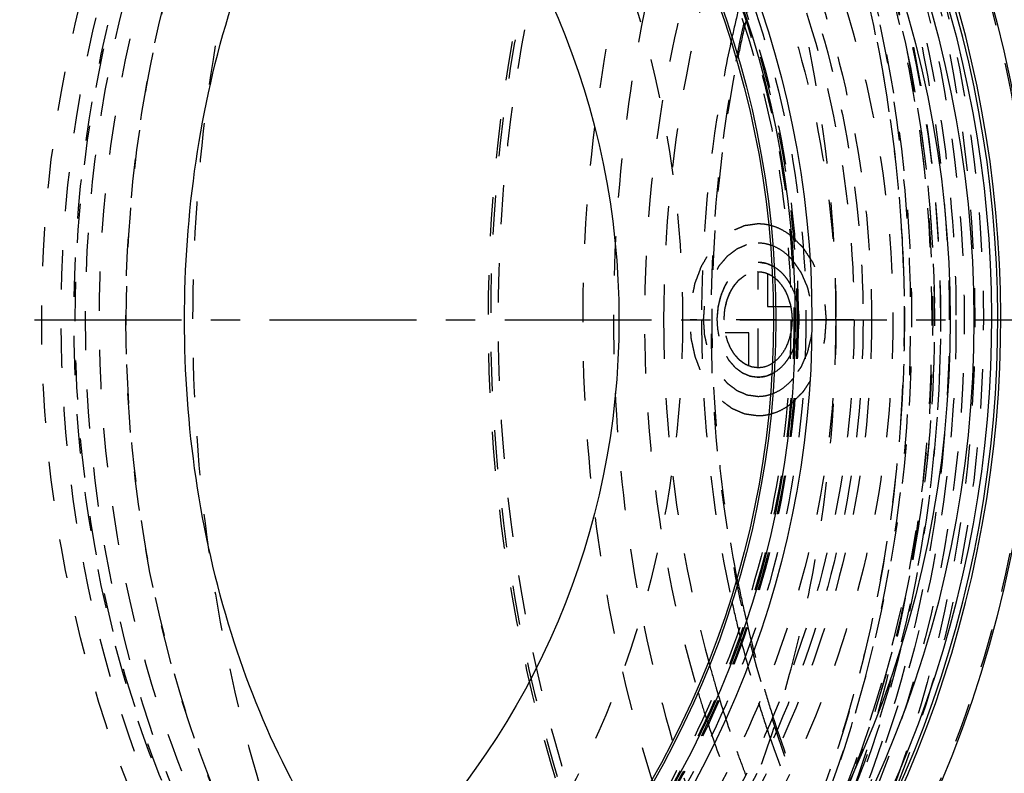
# Model space of a CAD drawing. Header units: millimetres. Extents: x 201 to 797, y 302 to 698.
# Tile 4 of 17: x 434 to 597, y 425 to 550. Entities that reach past the tile are written whole.
import ezdxf

# ---------------------------------------------------------------- set-up
doc = ezdxf.new("R2010")
doc.units = ezdxf.units.MM
doc.header["$LTSCALE"] = 65.185185
doc.linetypes.add('CENTER', pattern=[0.6, 0.375, -0.075, 0.075, -0.075])
doc.linetypes.add('HIDDEN', pattern=[0.2, 0.1, -0.1])
for name, color, linetype in [('ACHSEN_S', 7, 'CONTINUOUS'), ('FASEN', 7, 'CONTINUOUS'), ('KOERPER', 7, 'CONTINUOUS'), ('KONST.EL_MIT_GEO', 7, 'CONTINUOUS'), ('KURVEN', 7, 'CONTINUOUS')]:
    doc.layers.add(name, color=color, linetype=linetype)

msp = doc.modelspace()

# ---------------------------------------------------------------- linework, layer by layer
at = {"layer": 'ACHSEN_S', "color": 2, "linetype": 'CENTER'}
msp.add_line((201.31, 500), (797.22, 500), dxfattribs=at)
at = {"layer": 'FASEN', "color": 8, "linetype": 'HIDDEN'}
msp.add_circle((404.31, 500), 157.5, dxfattribs=at)
at = {"layer": 'FASEN', "color": 7, "linetype": 'CONTINUOUS'}
msp.add_circle((404.31, 500), 154.61, dxfattribs=at)
at = {"layer": 'FASEN', "color": 8, "linetype": 'HIDDEN'}
for points in [[(548.56, 342.5), (541.25, 342.5), (526.29, 344.62), (505.05, 353.91), (485.65, 368.8), (462.53, 396.03), (442.48, 440.41), (434.45, 500), (442.48, 559.59), (462.53, 603.97), (485.65, 631.2), (505.05, 646.09), (526.29, 655.38), (541.25, 657.5), (548.56, 657.5)], [(552.1, 345.39), (544.92, 345.39), (530.23, 347.47), (509.38, 356.59), (490.34, 371.21), (467.64, 397.93), (447.96, 441.5), (440.08, 500), (447.96, 558.5), (467.64, 602.07), (490.34, 628.79), (509.38, 643.41), (530.23, 652.53), (544.92, 654.61), (552.1, 654.61)]]:
    msp.add_open_spline(points, degree=3, knots=[0, 0, 0, 0, 0.051728, 0.105332, 0.162247, 0.223214, 0.356474, 0.5, 0.643526, 0.776786, 0.837753, 0.894668, 0.948272, 1, 1, 1, 1], dxfattribs=at)
at = {"layer": 'KOERPER', "color": 8, "linetype": 'HIDDEN'}
msp.add_circle((404.31, 500), 165, dxfattribs=at)
at = {"layer": 'KOERPER', "color": 7, "linetype": 'CONTINUOUS'}
msp.add_circle((404.31, 500), 128.9, dxfattribs=at)
at = {"layer": 'KOERPER', "color": 8, "linetype": 'HIDDEN'}
for points, knots in [([(452.64, 665), (444.98, 665), (429.3, 662.78), (407.05, 653.05), (386.74, 637.44), (362.51, 608.92), (341.5, 562.45), (335.97, 521.25), (335.97, 500)], [0, 0, 0, 0, 0.103456, 0.210669, 0.324498, 0.446432, 0.712952, 1, 1, 1, 1]), ([(452.64, 628.9), (458.63, 628.9), (470.87, 627.16), (488.25, 619.56), (504.13, 607.37), (523.05, 585.09), (539.46, 548.79), (543.79, 516.6), (543.79, 500)], [0, 0, 0, 0, 0.103456, 0.210669, 0.324498, 0.446432, 0.712952, 1, 1, 1, 1]), ([(552.1, 628.9), (558.08, 628.9), (570.33, 627.16), (587.71, 619.56), (603.58, 607.37), (622.51, 585.09), (638.92, 548.79), (643.24, 516.6), (643.24, 500)], [0, 0, 0, 0, 0.103456, 0.210669, 0.324498, 0.446432, 0.712952, 1, 1, 1, 1]), ([(569.31, 500), (569.31, 505.02), (568.67, 524.87), (565.48, 544.66), (561.6, 558.98)], [0, 0, 0, 0, 0.252831, 1, 1, 1, 1]), ([(335.97, 500), (335.97, 478.75), (341.5, 437.55), (362.51, 391.08), (386.74, 362.56), (407.05, 346.95), (429.3, 337.22), (444.98, 335), (452.64, 335)], [0, 0, 0, 0, 0.287048, 0.553568, 0.675502, 0.789331, 0.896544, 1, 1, 1, 1]), ([(543.79, 500), (543.79, 483.4), (539.46, 451.21), (523.05, 414.91), (504.13, 392.63), (488.25, 380.44), (470.87, 372.84), (458.63, 371.1), (452.64, 371.1)], [0, 0, 0, 0, 0.287048, 0.553568, 0.675502, 0.789331, 0.896544, 1, 1, 1, 1]), ([(643.24, 500), (643.24, 483.4), (638.92, 451.21), (622.51, 414.91), (603.58, 392.63), (587.71, 380.44), (570.33, 372.84), (558.08, 371.1), (552.1, 371.1)], [0, 0, 0, 0, 0.287048, 0.553568, 0.675502, 0.789331, 0.896544, 1, 1, 1, 1]), ([(561.6, 441.02), (562.88, 445.75), (567.41, 465.09), (569.31, 485.04), (569.31, 500)], [0, 0, 0, 0, 0.246659, 1, 1, 1, 1]), ([(469.65, 336.76), (474.8, 337.84), (485.08, 341), (504.96, 351.18), (527.62, 371.06), (548.67, 402.98), (558.04, 427.83), (561.6, 441.02)], [0, 0, 0, 0, 0.108226, 0.22001, 0.457917, 0.718694, 1, 1, 1, 1])]:
    msp.add_open_spline(points, degree=3, knots=knots, dxfattribs=at)
at = {"layer": 'KOERPER', "color": 7, "linetype": 'CONTINUOUS'}
for points, knots in [([(460.95, 500), (460.95, 517.6), (465.76, 551.57), (480.9, 582.7), (490.86, 595.47)], [0, 0, 0, 0, 0.520786, 1, 1, 1, 1]), ([(490.86, 404.53), (480.9, 417.3), (465.76, 448.43), (460.95, 482.4), (460.95, 500)], [0, 0, 0, 0, 0.479214, 1, 1, 1, 1])]:
    msp.add_open_spline(points, degree=3, knots=knots, dxfattribs=at)
at = {"layer": 'KONST.EL_MIT_GEO', "color": 8, "linetype": 'HIDDEN'}
msp.add_line((580.32, 485.88), (580.33, 486.11), dxfattribs=at)
at = {"layer": 'KONST.EL_MIT_GEO', "color": 7, "linetype": 'CONTINUOUS'}
for radius in [198, 187.94, 184, 161, 158.2, 155]:
    msp.add_circle((404.31, 500), radius, dxfattribs=at)
at = {"layer": 'KONST.EL_MIT_GEO', "color": 8, "linetype": 'HIDDEN'}
for radius in [197.71, 174.46, 170.93, 169.5, 168, 165, 160, 158.7, 158.5, 158, 157.5]:
    msp.add_circle((404.31, 500), radius, dxfattribs=at)
at = {"layer": 'KONST.EL_MIT_GEO', "color": 7, "linetype": 'CONTINUOUS'}
for radius, start, end in [(192.4, 107.8302, 72.1698), (191.9, 107.8376, 72.1624), (190.91, 107.8414, 72.1586)]:
    msp.add_arc((404.31, 500), radius, start, end, dxfattribs=at)
at = {"layer": 'KONST.EL_MIT_GEO', "color": 8, "linetype": 'HIDDEN'}
for centre, radius, start, end in [((754.85, 502.37), 207.69, 166.2807, 167.6114), ((759.01, 502.35), 210.1, 166.913, 167.2788), ((760.87, 501.94), 212.01, 167.2803, 168.6829), ((341.99, 500.03), 238.75, 3.1911, 3.3217), ((341.42, 500), 239.31, 1.1734, 3.1905), ((341.19, 500), 239.54, 0.9329, 1.1738), ((341.27, 500), 239.47, 358.978, 0.9328), ((341.47, 499.99), 239.27, 356.6733, 358.7553), ((341.19, 500), 239.54, 358.7548, 358.978), ((760.84, 498.06), 211.98, 191.3165, 192.7226), ((754.85, 497.63), 207.69, 192.3886, 193.7192), ((759.01, 497.65), 210.1, 192.7241, 193.079), ((753.76, 496.37), 204.7, 193.0613, 196.4086), ((753.08, 497.2), 205.88, 193.7206, 194.0585), ((749.45, 496.27), 202.12, 194.0532, 197.2752), ((741.76, 495.87), 200.69, 195.3772, 196.524), ((736.01, 494.9), 197.99, 196.6772, 197.785), ((739.79, 495.29), 198.64, 196.5254, 196.8484), ((736.02, 494.13), 194.69, 196.8433, 199.7919), ((748.03, 494.7), 198.73, 196.413, 197.7565), ((742.59, 494.2), 194.97, 197.2908, 198.6337), ((734.13, 494.3), 196.01, 197.7864, 198.0672), ((737.76, 491.21), 187.88, 197.6996, 203.3132), ((730.37, 493.06), 192.05, 198.0621, 200.9027), ((734.9, 491.54), 186.83, 198.6167, 204.1883), ((730.08, 492.03), 188.4, 199.8049, 201.059)]:
    msp.add_arc(centre, radius, start, end, dxfattribs=at)
for points, knots in [([(478.85, 302), (469.66, 302), (450.85, 304.67), (424.15, 316.34), (399.77, 335.07), (370.7, 369.28), (350.86, 413.22), (340.61, 461.48), (337.95, 500), (340.61, 538.52), (350.86, 586.78), (370.7, 630.72), (399.77, 664.93), (424.15, 683.66), (450.85, 695.33), (469.66, 698), (478.85, 698)], [0, 0, 0, 0, 0.051692, 0.105258, 0.162132, 0.223055, 0.356218, 0.427422, 0.5, 0.572578, 0.643782, 0.776945, 0.837868, 0.894742, 0.948308, 1, 1, 1, 1]), ([(602.3, 698), (593.11, 698), (574.3, 695.33), (547.6, 683.66), (523.22, 664.93), (494.15, 630.72), (474.31, 586.78), (464.07, 538.52), (461.4, 500), (464.07, 461.48), (474.31, 413.22), (494.15, 369.28), (523.22, 335.07), (547.6, 316.34), (574.3, 304.67), (593.11, 302), (602.3, 302)], [0, 0, 0, 0, 0.051692, 0.105258, 0.162132, 0.223055, 0.356218, 0.427422, 0.5, 0.572578, 0.643782, 0.776945, 0.837868, 0.894742, 0.948308, 1, 1, 1, 1]), ([(660.07, 687.94), (651.34, 687.94), (633.49, 685.41), (608.15, 674.33), (585, 656.55), (557.42, 624.08), (538.58, 582.37), (528.86, 536.56), (526.33, 500), (528.86, 463.44), (538.58, 417.63), (557.42, 375.92), (585, 343.45), (608.15, 325.67), (633.49, 314.59), (651.34, 312.06), (660.07, 312.06)], [0, 0, 0, 0, 0.051692, 0.105258, 0.162132, 0.223055, 0.356218, 0.427422, 0.5, 0.572578, 0.643782, 0.776945, 0.837868, 0.894742, 0.948308, 1, 1, 1, 1]), ([(647.56, 307.6), (639.51, 307.6), (623.12, 309.69), (599.59, 318.87), (577.69, 333.73), (550.84, 361.13), (525.35, 406.85), (510.35, 470.5), (511.3, 537.47), (525.7, 590.93), (545.1, 628.09), (562.58, 651.54), (582.77, 670.34), (598.08, 679.6), (605.9, 683.16)], [0, 0, 0, 0, 0.050741, 0.102991, 0.157968, 0.216405, 0.343708, 0.482261, 0.624642, 0.762178, 0.826962, 0.888202, 0.945765, 1, 1, 1, 1]), ([(662.41, 684), (653.86, 684), (636.38, 681.52), (611.57, 670.67), (588.91, 653.27), (561.9, 621.48), (543.46, 580.65), (533.94, 535.8), (531.47, 500), (533.94, 464.2), (543.46, 419.35), (561.9, 378.52), (588.91, 346.73), (611.57, 329.33), (636.38, 318.48), (653.86, 316), (662.41, 316)], [0, 0, 0, 0, 0.051692, 0.105258, 0.162132, 0.223055, 0.356218, 0.427422, 0.5, 0.572578, 0.643782, 0.776945, 0.837868, 0.894742, 0.948308, 1, 1, 1, 1]), ([(605.99, 682.67), (598.19, 679.12), (582.93, 669.88), (562.79, 651.13), (545.36, 627.74), (526.02, 590.67), (511.66, 537.36), (510.71, 470.56), (525.67, 407.09), (551.09, 361.49), (577.88, 334.16), (599.71, 319.34), (623.19, 310.18), (647.56, 307.08), (671.92, 310.18), (695.4, 319.34), (717.24, 334.16), (744.02, 361.49), (769.45, 407.09), (784.41, 470.56), (783.46, 537.36), (769.1, 590.67), (749.76, 627.74), (732.32, 651.13), (712.19, 669.88), (696.93, 679.12), (689.12, 682.67)], [0, 0, 0, 0, 0.027118, 0.055901, 0.086522, 0.118914, 0.187683, 0.258873, 0.328149, 0.391799, 0.421017, 0.448505, 0.47463, 0.5, 0.52537, 0.551495, 0.578983, 0.608201, 0.671851, 0.741127, 0.812317, 0.881086, 0.913478, 0.944099, 0.972882, 1, 1, 1, 1]), ([(648.14, 309.09), (640.16, 309.09), (623.89, 311.16), (600.55, 320.27), (578.82, 335.01), (552.17, 362.2), (526.88, 407.56), (511.99, 470.71), (512.94, 537.16), (527.22, 590.2), (546.46, 627.08), (563.81, 650.34), (583.83, 669), (599.02, 678.2), (606.78, 681.73)], [0, 0, 0, 0, 0.050742, 0.102992, 0.157968, 0.216404, 0.343703, 0.482252, 0.624631, 0.762169, 0.826954, 0.888196, 0.945764, 1, 1, 1, 1]), ([(461.92, 325.54), (469.64, 325.54), (485.42, 327.67), (507.94, 337.02), (528.68, 352.08), (553.76, 379.72), (576.51, 425.29), (587.75, 487.54), (582.75, 551.34), (564.92, 600.53), (543.06, 632.76), (524.16, 651.82), (502.96, 665.63), (487.45, 671.04), (479.72, 672.64)], [0, 0, 0, 0, 0.051263, 0.104225, 0.160221, 0.219996, 0.350495, 0.491832, 0.635085, 0.770635, 0.833455, 0.892338, 0.947558, 1, 1, 1, 1]), ([(460.88, 329.07), (468.4, 329.07), (483.75, 331.13), (505.68, 340.17), (525.9, 354.74), (550.4, 381.49), (572.73, 425.66), (584.04, 486.13), (579.64, 548.31), (562.74, 596.46), (541.82, 628.26), (523.65, 647.23), (503.21, 661.17), (488.19, 666.86), (480.67, 668.62)], [0, 0, 0, 0, 0.051199, 0.104075, 0.159948, 0.219561, 0.349681, 0.490702, 0.63388, 0.7697, 0.832762, 0.891922, 0.947396, 1, 1, 1, 1]), ([(463.09, 668), (470.89, 668), (486.85, 665.74), (509.51, 655.83), (530.19, 639.94), (554.86, 610.91), (576.25, 563.56), (584.81, 500), (576.25, 436.44), (554.86, 389.09), (530.19, 360.06), (509.51, 344.17), (486.85, 334.26), (470.89, 332), (463.09, 332)], [0, 0, 0, 0, 0.05173, 0.105334, 0.162249, 0.223216, 0.356476, 0.5, 0.643524, 0.776784, 0.837751, 0.894666, 0.94827, 1, 1, 1, 1]), ([(473.61, 668), (481.41, 668), (497.37, 665.74), (520.03, 655.83), (540.71, 639.94), (565.38, 610.91), (586.77, 563.56), (595.33, 500), (586.77, 436.44), (565.38, 389.09), (540.71, 360.06), (520.03, 344.17), (497.37, 334.26), (481.41, 332), (473.61, 332)], [0, 0, 0, 0, 0.05173, 0.105334, 0.162249, 0.223216, 0.356476, 0.5, 0.643524, 0.776784, 0.837751, 0.894666, 0.94827, 1, 1, 1, 1]), ([(580.33, 513.87), (579.28, 532.12), (573.18, 567.37), (555.28, 607.51), (535.52, 633.6), (518.98, 649.14), (500.78, 660.66), (487.62, 665.5), (481.02, 667.09)], [0, 0, 0, 0, 0.282273, 0.546686, 0.669575, 0.785566, 0.895237, 1, 1, 1, 1]), ([(470.07, 665), (462.41, 665), (446.74, 662.78), (424.49, 653.05), (404.17, 637.44), (379.95, 608.92), (358.94, 562.45), (353.4, 521.25), (353.4, 500)], [0, 0, 0, 0, 0.103456, 0.210669, 0.324498, 0.446432, 0.712952, 1, 1, 1, 1]), ([(463.09, 332), (470.35, 332), (485.22, 334.01), (506.48, 342.84), (526.17, 357.13), (550.15, 383.5), (572.02, 427.17), (583.01, 486.95), (578.5, 548.38), (561.7, 595.85), (541.02, 627.04), (523.17, 645.49), (503.2, 658.94), (488.57, 664.33), (481.28, 665.97)], [0, 0, 0, 0, 0.050389, 0.102638, 0.158175, 0.21775, 0.348477, 0.49056, 0.634787, 0.771222, 0.834298, 0.893209, 0.948154, 1, 1, 1, 1]), ([(588.21, 500), (588.21, 518.01), (584.14, 553.27), (568.76, 594.17), (550.76, 621.68), (535.24, 638.64), (517.8, 651.84), (504.93, 657.97), (498.4, 660.21)], [0, 0, 0, 0, 0.277581, 0.541195, 0.664894, 0.782273, 0.893628, 1, 1, 1, 1]), ([(662.41, 339), (654.93, 339), (639.63, 341.17), (617.93, 350.66), (598.1, 365.89), (574.46, 393.72), (553.96, 439.09), (545.76, 500), (553.96, 560.91), (574.46, 606.28), (598.1, 634.11), (617.93, 649.34), (639.63, 658.83), (654.93, 661), (662.41, 661)], [0, 0, 0, 0, 0.051729, 0.105334, 0.162249, 0.223216, 0.356476, 0.5, 0.643524, 0.776784, 0.837751, 0.894666, 0.948271, 1, 1, 1, 1]), ([(586.75, 500), (586.75, 520.61), (582.6, 551.35), (568.61, 588.75), (554.64, 613.13), (537.52, 633.28), (517.82, 648.41), (496.23, 657.84), (473.61, 661.06), (450.99, 657.84), (429.4, 648.41), (409.7, 633.28), (392.58, 613.13), (378.61, 588.75), (364.62, 551.35), (360.47, 520.61), (360.47, 500)], [0, 0, 0, 0, 0.143395, 0.211975, 0.276986, 0.337897, 0.394761, 0.448319, 0.5, 0.551681, 0.605239, 0.662103, 0.723014, 0.788025, 0.856605, 1, 1, 1, 1]), ([(473.61, 341.5), (466.25, 341.5), (451.19, 343.64), (429.82, 352.98), (410.3, 367.97), (387.03, 395.37), (366.85, 440.03), (358.78, 500), (366.85, 559.97), (387.03, 604.63), (410.3, 632.03), (429.82, 647.02), (451.19, 656.36), (466.25, 658.5), (473.61, 658.5)], [0, 0, 0, 0, 0.051729, 0.105334, 0.162249, 0.223216, 0.356476, 0.5, 0.643524, 0.776784, 0.837751, 0.894666, 0.948271, 1, 1, 1, 1]), ([(563.41, 341.3), (556.04, 341.3), (540.96, 343.44), (519.57, 352.8), (500.02, 367.8), (476.73, 395.23), (456.52, 439.96), (448.43, 500), (456.52, 560.04), (476.73, 604.77), (500.02, 632.2), (519.57, 647.2), (540.96, 656.56), (556.04, 658.7), (563.41, 658.7)], [0, 0, 0, 0, 0.05173, 0.105334, 0.162249, 0.223216, 0.356476, 0.5, 0.643524, 0.776784, 0.837751, 0.894666, 0.94827, 1, 1, 1, 1]), ([(473.61, 658.5), (480.97, 658.5), (496.03, 656.36), (517.4, 647.02), (536.92, 632.03), (560.19, 604.63), (580.37, 559.97), (588.44, 500), (580.37, 440.03), (560.19, 395.37), (536.92, 367.97), (517.4, 352.98), (496.03, 343.64), (480.97, 341.5), (473.61, 341.5)], [0, 0, 0, 0, 0.051729, 0.105334, 0.162249, 0.223216, 0.356476, 0.5, 0.643524, 0.776784, 0.837751, 0.894666, 0.948271, 1, 1, 1, 1]), ([(586.75, 500), (586.75, 517.83), (582.79, 552.71), (567.88, 593.25), (550.45, 620.61), (535.47, 637.53), (518.69, 650.81), (506.29, 657.12), (500.01, 659.48)], [0, 0, 0, 0, 0.278791, 0.543352, 0.667217, 0.784386, 0.895003, 1, 1, 1, 1]), ([(563.41, 658.7), (570.78, 658.7), (585.86, 656.56), (607.26, 647.2), (626.8, 632.2), (650.1, 604.77), (670.31, 560.04), (678.39, 500), (670.31, 439.96), (650.1, 395.23), (626.8, 367.8), (607.26, 352.8), (585.86, 343.44), (570.78, 341.3), (563.41, 341.3)], [0, 0, 0, 0, 0.05173, 0.105334, 0.162249, 0.223216, 0.356476, 0.5, 0.643524, 0.776784, 0.837751, 0.894666, 0.94827, 1, 1, 1, 1]), ([(474.32, 342.5), (467, 342.5), (452.04, 344.62), (430.8, 353.91), (411.41, 368.8), (388.29, 396.03), (368.23, 440.41), (360.21, 500), (368.23, 559.59), (388.29, 603.97), (411.41, 631.2), (430.8, 646.09), (452.04, 655.38), (467, 657.5), (474.32, 657.5)], [0, 0, 0, 0, 0.05173, 0.105334, 0.162249, 0.223216, 0.356476, 0.5, 0.643524, 0.776784, 0.837751, 0.894666, 0.94827, 1, 1, 1, 1]), ([(477.9, 342.5), (470.58, 342.5), (455.62, 344.62), (434.38, 353.91), (414.99, 368.8), (391.87, 396.03), (371.81, 440.41), (363.79, 500), (371.81, 559.59), (391.87, 603.97), (414.99, 631.2), (434.38, 646.09), (455.62, 655.38), (470.58, 657.5), (477.9, 657.5)], [0, 0, 0, 0, 0.05173, 0.105334, 0.162249, 0.223216, 0.356476, 0.5, 0.643524, 0.776784, 0.837751, 0.894666, 0.94827, 1, 1, 1, 1]), ([(556.34, 341.8), (549, 341.8), (533.96, 343.93), (512.63, 353.26), (493.15, 368.22), (469.93, 395.56), (449.78, 440.15), (441.73, 500), (449.78, 559.85), (469.93, 604.44), (493.15, 631.78), (512.63, 646.74), (533.96, 656.07), (549, 658.2), (556.34, 658.2)], [0, 0, 0, 0, 0.05173, 0.105334, 0.162249, 0.223216, 0.356476, 0.5, 0.643524, 0.776784, 0.837751, 0.894666, 0.94827, 1, 1, 1, 1]), ([(474.32, 657.5), (481.59, 657.5), (496.49, 655.38), (517.64, 646.12), (536.98, 631.25), (560.07, 604.04), (580.11, 559.63), (588.13, 500), (580.11, 440.37), (560.07, 395.96), (536.98, 368.75), (517.64, 353.88), (496.49, 344.62), (481.59, 342.5), (474.32, 342.5)], [0, 0, 0, 0, 0.051519, 0.104962, 0.161796, 0.222759, 0.356188, 0.5, 0.643811, 0.77724, 0.838204, 0.895038, 0.948481, 1, 1, 1, 1]), ([(479.27, 657.5), (486.58, 657.5), (501.55, 655.38), (522.78, 646.09), (542.18, 631.2), (565.3, 603.97), (585.35, 559.59), (593.38, 500), (585.35, 440.41), (565.3, 396.03), (542.18, 368.8), (522.78, 353.91), (501.55, 344.62), (486.58, 342.5), (479.27, 342.5)], [0, 0, 0, 0, 0.05173, 0.105334, 0.162249, 0.223216, 0.356476, 0.5, 0.643524, 0.776784, 0.837751, 0.894666, 0.94827, 1, 1, 1, 1]), ([(482.1, 658), (489.43, 658), (504.44, 655.87), (525.75, 646.56), (545.2, 631.61), (568.4, 604.3), (588.52, 559.78), (596.57, 500), (588.52, 440.22), (568.4, 395.7), (545.2, 368.39), (525.75, 353.44), (504.44, 344.13), (489.43, 342), (482.1, 342)], [0, 0, 0, 0, 0.05173, 0.105334, 0.162249, 0.223216, 0.356476, 0.5, 0.643524, 0.776784, 0.837751, 0.894666, 0.94827, 1, 1, 1, 1]), ([(552.1, 658), (559.43, 658), (574.45, 655.87), (595.75, 646.56), (615.21, 631.61), (638.4, 604.3), (658.52, 559.78), (666.57, 500), (658.52, 440.22), (638.4, 395.7), (615.21, 368.39), (595.75, 353.44), (574.45, 344.13), (559.43, 342), (552.1, 342)], [0, 0, 0, 0, 0.05173, 0.105334, 0.162249, 0.223216, 0.356476, 0.5, 0.643524, 0.776784, 0.837751, 0.894666, 0.94827, 1, 1, 1, 1]), ([(556.34, 658.2), (563.69, 658.2), (578.72, 656.07), (600.05, 646.74), (619.53, 631.78), (642.75, 604.44), (662.9, 559.85), (670.96, 500), (662.9, 440.15), (642.75, 395.56), (619.53, 368.22), (600.05, 353.26), (578.72, 343.93), (563.69, 341.8), (556.34, 341.8)], [0, 0, 0, 0, 0.05173, 0.105334, 0.162249, 0.223216, 0.356476, 0.5, 0.643524, 0.776784, 0.837751, 0.894666, 0.94827, 1, 1, 1, 1]), ([(563.06, 658.2), (570.4, 658.2), (585.44, 656.07), (606.77, 646.74), (626.25, 631.78), (649.47, 604.44), (669.62, 559.85), (677.67, 500), (669.62, 440.15), (649.47, 395.56), (626.25, 368.22), (606.77, 353.26), (585.44, 343.93), (570.4, 341.8), (563.06, 341.8)], [0, 0, 0, 0, 0.05173, 0.105334, 0.162249, 0.223216, 0.356476, 0.5, 0.643524, 0.776784, 0.837751, 0.894666, 0.94827, 1, 1, 1, 1]), ([(465.35, 343.74), (458.6, 344.94), (445.06, 349.2), (426.34, 360.44), (409.46, 376.19), (389.56, 403.11), (372.43, 444.86), (365.56, 500), (372.43, 555.14), (389.56, 596.89), (409.46, 623.81), (426.34, 639.56), (445.06, 650.8), (458.6, 655.06), (465.35, 656.26)], [0, 0, 0, 0, 0.05184, 0.106176, 0.163918, 0.225424, 0.358371, 0.5, 0.641629, 0.774576, 0.836082, 0.893824, 0.94816, 1, 1, 1, 1]), ([(556.34, 655), (563.54, 655), (578.27, 652.91), (599.17, 643.77), (618.25, 629.11), (641.01, 602.32), (660.74, 558.64), (668.64, 500), (660.74, 441.36), (641.01, 397.68), (618.25, 370.89), (599.17, 356.23), (578.27, 347.09), (563.54, 345), (556.34, 345)], [0, 0, 0, 0, 0.05173, 0.105334, 0.162249, 0.223216, 0.356476, 0.5, 0.643524, 0.776784, 0.837751, 0.894666, 0.94827, 1, 1, 1, 1]), ([(539.1, 628.11), (554.5, 612.53), (572.03, 581.87), (583.63, 536.93), (586.73, 500.02), (583.64, 463.11), (572.04, 418.16), (554.52, 387.5), (539.13, 371.92)], [0, 0, 0, 0, 0.236271, 0.366293, 0.499987, 0.633684, 0.763711, 1, 1, 1, 1]), ([(471.76, 609.8), (461.29, 594.48), (445.45, 558.56), (437.75, 500), (445.45, 441.44), (461.29, 405.52), (471.76, 390.2)], [0, 0, 0, 0, 0.24111, 0.5, 0.75889, 1, 1, 1, 1]), ([(473.84, 608.51), (463.39, 593.44), (447.56, 557.94), (439.87, 500), (447.56, 442.06), (463.39, 406.56), (473.84, 391.49)], [0, 0, 0, 0, 0.24095, 0.5, 0.75905, 1, 1, 1, 1]), ([(476.76, 606.58), (466.75, 591.62), (451.6, 556.74), (444.22, 500), (451.6, 443.26), (466.75, 408.38), (476.76, 393.42)], [0, 0, 0, 0, 0.241333, 0.5, 0.758667, 1, 1, 1, 1]), ([(479.27, 604.81), (469.9, 589.83), (455.75, 555.48), (448.84, 500), (455.75, 444.52), (469.9, 410.17), (479.27, 395.19)], [0, 0, 0, 0, 0.242064, 0.5, 0.757936, 1, 1, 1, 1]), ([(566.77, 594.92), (570.47, 588), (583.81, 558.06), (589.27, 524.84), (589.27, 499.98)], [0, 0, 0, 0, 0.239967, 1, 1, 1, 1]), ([(546.35, 561.92), (543.38, 552), (534.54, 511.3), (537.39, 468.02), (546.35, 438.08)], [0, 0, 0, 0, 0.248788, 1, 1, 1, 1]), ([(548.25, 557.35), (546.99, 552.76), (542.53, 533.96), (540.64, 514.55), (540.64, 500)], [0, 0, 0, 0, 0.246562, 1, 1, 1, 1]), ([(551.99, 546.93), (551.15, 543.12), (548.2, 527.64), (546.95, 511.85), (546.95, 500)], [0, 0, 0, 0, 0.247706, 1, 1, 1, 1]), ([(552.98, 456.46), (551.56, 463.59), (547.3, 492.42), (548.69, 522.1), (552.98, 543.54)], [0, 0, 0, 0, 0.24935, 1, 1, 1, 1]), ([(353.4, 500), (353.4, 478.75), (358.94, 437.55), (379.95, 391.08), (404.17, 362.56), (424.49, 346.95), (446.74, 337.22), (462.41, 335), (470.07, 335)], [0, 0, 0, 0, 0.287048, 0.553568, 0.675502, 0.789331, 0.896544, 1, 1, 1, 1]), ([(360.47, 500), (360.47, 479.39), (364.62, 448.65), (378.61, 411.25), (392.58, 386.87), (409.7, 366.72), (429.4, 351.59), (450.99, 342.16), (473.61, 338.94), (496.23, 342.16), (517.82, 351.59), (537.52, 366.72), (554.64, 386.87), (568.61, 411.25), (582.6, 448.65), (586.75, 479.39), (586.75, 500)], [0, 0, 0, 0, 0.143395, 0.211975, 0.276986, 0.337897, 0.394761, 0.448319, 0.5, 0.551681, 0.605239, 0.662103, 0.723014, 0.788025, 0.856605, 1, 1, 1, 1]), ([(498.4, 339.79), (504.93, 342.03), (517.8, 348.16), (535.24, 361.36), (550.76, 378.32), (568.76, 405.83), (584.14, 446.73), (588.21, 481.99), (588.21, 500)], [0, 0, 0, 0, 0.106373, 0.217728, 0.335106, 0.458806, 0.722419, 1, 1, 1, 1]), ([(500.02, 340.53), (506.3, 342.89), (518.7, 349.19), (535.48, 362.47), (550.46, 379.39), (567.88, 406.76), (582.79, 447.3), (586.75, 482.17), (586.75, 500)], [0, 0, 0, 0, 0.104998, 0.215617, 0.332787, 0.456652, 0.721213, 1, 1, 1, 1]), ([(540.64, 500), (540.64, 495.11), (541.28, 475.8), (544.43, 456.56), (548.25, 442.65)], [0, 0, 0, 0, 0.252919, 1, 1, 1, 1]), ([(546.95, 500), (546.95, 496.03), (547.37, 480.29), (549.46, 464.58), (551.99, 453.07)], [0, 0, 0, 0, 0.251888, 1, 1, 1, 1]), ([(589.27, 499.98), (589.27, 491.52), (587.41, 458.89), (578.18, 426.45), (566.77, 405.09)], [0, 0, 0, 0, 0.258984, 1, 1, 1, 1]), ([(460.88, 330.5), (468.33, 330.5), (483.54, 332.54), (505.27, 341.49), (525.31, 355.91), (549.59, 382.4), (571.75, 426.12), (579.11, 465.4), (580.32, 485.88)], [0, 0, 0, 0, 0.104353, 0.212117, 0.325982, 0.447462, 0.712613, 1, 1, 1, 1])]:
    msp.add_open_spline(points, degree=3, knots=knots, dxfattribs=at)
at = {"layer": 'KONST.EL_MIT_GEO', "color": 7, "linetype": 'CONTINUOUS'}
for points, knots in [([(478.84, 697.71), (488, 697.66), (506.75, 694.91), (533.31, 683.18), (557.57, 664.44), (586.48, 630.28), (606.21, 586.48), (616.39, 538.38), (619.04, 500), (616.39, 461.62), (606.21, 413.52), (586.48, 369.72), (557.57, 335.56), (533.31, 316.82), (506.75, 305.09), (488, 302.34), (478.84, 302.29)], [0, 0, 0, 0, 0.051688, 0.105272, 0.162169, 0.223109, 0.356269, 0.427451, 0.5, 0.572549, 0.643731, 0.776891, 0.837831, 0.894728, 0.948312, 1, 1, 1, 1]), ([(478.85, 698), (488.05, 698), (506.86, 695.33), (533.56, 683.66), (557.94, 664.93), (587, 630.72), (606.85, 586.78), (617.09, 538.52), (619.75, 500), (617.09, 461.48), (606.85, 413.22), (587, 369.28), (557.94, 335.07), (533.56, 316.34), (506.86, 304.67), (488.05, 302), (478.85, 302)], [0, 0, 0, 0, 0.051692, 0.105258, 0.162132, 0.223055, 0.356218, 0.427422, 0.5, 0.572578, 0.643782, 0.776945, 0.837868, 0.894742, 0.948308, 1, 1, 1, 1])]:
    msp.add_open_spline(points, degree=3, knots=knots, dxfattribs=at)
at = {"layer": 'KURVEN', "color": 8, "linetype": 'HIDDEN'}
for p, q in [((556.34, 492), (556.34, 508)), ((557.9, 507.69), (557.9, 502.2)), ((557.9, 502.2), (561.78, 502.2)), ((572.26, 500), (545.03, 500)), ((554.79, 497.8), (550.9, 497.8)), ((554.79, 492.31), (554.79, 497.8))]:
    msp.add_line(p, q, dxfattribs=at)
for points, knots in [([(556.34, 484), (555.98, 484.05), (555.43, 484.13), (554.78, 484.21), (554.42, 484.27), (554.14, 484.28), (553.88, 484.42), (553.53, 484.56), (553.09, 484.76), (552.65, 484.94), (552.3, 485.1), (552.02, 485.19), (551.79, 485.4), (551.46, 485.63), (551.06, 485.94), (550.65, 486.24), (550.33, 486.5), (550.07, 486.65), (549.87, 486.93), (549.57, 487.26), (549.21, 487.68), (548.85, 488.1), (548.56, 488.44), (548.33, 488.67), (548.17, 488.99), (547.93, 489.39), (547.64, 489.89), (547.3, 490.5), (546.91, 491.07), (546.69, 491.79), (546.41, 492.47), (546.17, 493.17), (545.87, 493.83), (545.74, 494.6), (545.57, 495.34), (545.42, 496.09), (545.22, 496.82), (545.2, 497.63), (545.13, 498.42), (545.09, 499.21), (545, 500), (545.09, 500.78), (545.13, 501.55), (545.2, 502.33), (545.21, 503.12), (545.41, 503.85), (545.56, 504.6), (545.73, 505.35), (545.85, 506.11), (546.15, 506.78), (546.4, 507.48), (546.67, 508.16), (546.89, 508.88), (547.28, 509.46), (547.63, 510.08), (547.92, 510.6), (548.17, 511), (548.33, 511.33), (548.56, 511.56), (548.84, 511.89), (549.2, 512.3), (549.55, 512.72), (549.84, 513.04), (550.04, 513.31), (550.29, 513.48), (550.61, 513.73), (551.02, 514.03), (551.43, 514.34), (551.75, 514.58), (551.99, 514.79), (552.26, 514.88), (552.61, 515.04), (553.05, 515.23), (553.49, 515.42), (553.84, 515.56), (554.1, 515.71), (554.39, 515.72), (554.76, 515.78), (555.41, 515.87), (555.97, 515.95), (556.34, 516)], [0, 0, 0, 0, 0.03125, 0.046875, 0.054688, 0.0625, 0.070312, 0.078125, 0.09375, 0.109375, 0.117188, 0.125, 0.132812, 0.140625, 0.15625, 0.171875, 0.179688, 0.1875, 0.195312, 0.203125, 0.21875, 0.234375, 0.242188, 0.25, 0.257812, 0.265625, 0.28125, 0.296875, 0.3125, 0.328125, 0.34375, 0.359375, 0.375, 0.390625, 0.40625, 0.421875, 0.4375, 0.453125, 0.46875, 0.484375, 0.5, 0.515625, 0.53125, 0.546875, 0.5625, 0.578125, 0.59375, 0.609375, 0.625, 0.640625, 0.65625, 0.671875, 0.6875, 0.703125, 0.71875, 0.734375, 0.742188, 0.75, 0.757812, 0.765625, 0.78125, 0.796875, 0.804688, 0.8125, 0.820312, 0.828125, 0.84375, 0.859375, 0.867188, 0.875, 0.882812, 0.890625, 0.90625, 0.921875, 0.929688, 0.9375, 0.945312, 0.953125, 0.96875, 1, 1, 1, 1]), ([(561.1, 514.52), (561.15, 514.48), (561.26, 514.41), (561.47, 514.26), (561.56, 514.19), (561.7, 514.09), (561.81, 514.01), (561.88, 513.96)], [0, 0, 0, 0, 0.25, 0.5, 0.625, 0.75, 1, 1, 1, 1]), ([(556.34, 487.2), (556.05, 487.24), (555.61, 487.3), (555.02, 487.39), (554.58, 487.41), (554.16, 487.63), (553.74, 487.8), (553.32, 487.99), (552.88, 488.13), (552.51, 488.47), (552.11, 488.75), (551.73, 489.05), (551.32, 489.31), (550.99, 489.75), (550.63, 490.14), (550.29, 490.55), (549.92, 490.93), (549.67, 491.44), (549.38, 491.91), (549.11, 492.4), (548.8, 492.86), (548.62, 493.44), (548.4, 493.98), (548.2, 494.53), (547.96, 495.07), (547.86, 495.68), (547.72, 496.27), (547.61, 496.88), (547.44, 497.46), (547.43, 498.11), (547.38, 498.73), (547.34, 499.37), (547.26, 500), (547.34, 500.62), (547.37, 501.24), (547.43, 501.86), (547.44, 502.49), (547.6, 503.08), (547.71, 503.68), (547.85, 504.28), (547.95, 504.89), (548.19, 505.43), (548.38, 505.98), (548.6, 506.53), (548.78, 507.1), (549.09, 507.57), (549.37, 508.07), (549.66, 508.55), (549.92, 509.08), (550.29, 509.44), (550.62, 509.85), (550.97, 510.23), (551.29, 510.67), (551.7, 510.92), (552.08, 511.23), (552.48, 511.51), (552.85, 511.85), (553.29, 511.99), (553.71, 512.19), (554.13, 512.36), (554.55, 512.58), (555, 512.6), (555.59, 512.7), (556.04, 512.76), (556.34, 512.8)], [0, 0, 0, 0, 0.03125, 0.046875, 0.0625, 0.078125, 0.09375, 0.109375, 0.125, 0.140625, 0.15625, 0.171875, 0.1875, 0.203125, 0.21875, 0.234375, 0.25, 0.265625, 0.28125, 0.296875, 0.3125, 0.328125, 0.34375, 0.359375, 0.375, 0.390625, 0.40625, 0.421875, 0.4375, 0.453125, 0.46875, 0.484375, 0.5, 0.515625, 0.53125, 0.546875, 0.5625, 0.578125, 0.59375, 0.609375, 0.625, 0.640625, 0.65625, 0.671875, 0.6875, 0.703125, 0.71875, 0.734375, 0.75, 0.765625, 0.78125, 0.796875, 0.8125, 0.828125, 0.84375, 0.859375, 0.875, 0.890625, 0.90625, 0.921875, 0.9375, 0.953125, 0.96875, 1, 1, 1, 1]), ([(561.88, 513.96), (562.28, 513.55), (562.78, 513.05), (563.38, 512.44), (563.8, 512.06), (564.21, 511.39), (564.72, 510.62), (565.15, 509.96), (565.49, 509.44), (565.72, 508.81), (566.17, 507.75), (566.7, 506.54), (566.97, 505.2), (567.21, 504.21), (567.41, 503.38), (567.45, 502.67), (567.51, 501.97), (567.56, 501.26), (567.61, 500.56), (567.68, 500.03), (567.61, 499.5), (567.57, 498.8), (567.51, 498.09), (567.46, 497.39), (567.42, 496.68), (567.21, 495.84), (566.98, 494.84), (566.7, 493.47), (566.18, 492.27), (565.74, 491.23), (565.51, 490.61), (565.17, 490.09), (564.75, 489.43), (564.24, 488.65), (563.83, 487.98), (563.41, 487.59), (562.8, 486.97), (562.28, 486.46), (561.88, 486.04)], [0, 0, 0, 0, 0.0625, 0.078125, 0.09375, 0.125, 0.15625, 0.1875, 0.203125, 0.21875, 0.25, 0.3125, 0.34375, 0.375, 0.40625, 0.421875, 0.4375, 0.46875, 0.484375, 0.5, 0.515625, 0.53125, 0.5625, 0.578125, 0.59375, 0.625, 0.65625, 0.6875, 0.75, 0.78125, 0.796875, 0.8125, 0.84375, 0.875, 0.90625, 0.921875, 0.9375, 1, 1, 1, 1]), ([(549.55, 500), (549.61, 500.78), (549.64, 501.76), (549.91, 502.89), (550.05, 503.66), (550.4, 504.52), (550.72, 505.41), (551.09, 506), (551.35, 506.45), (551.61, 506.9), (551.95, 507.26), (552.28, 507.63), (552.59, 508.04), (552.98, 508.29), (553.35, 508.56), (553.72, 508.87), (554.12, 509.04), (554.53, 509.2), (555.06, 509.45), (555.75, 509.51), (556.44, 509.62), (557, 509.5), (557.42, 509.44), (557.84, 509.38), (558.37, 509.1), (558.78, 508.93), (559.04, 508.81)], [0, 0, 0, 0, 0.125, 0.15625, 0.1875, 0.25, 0.3125, 0.34375, 0.375, 0.40625, 0.4375, 0.46875, 0.5, 0.53125, 0.5625, 0.59375, 0.625, 0.65625, 0.6875, 0.75, 0.8125, 0.84375, 0.875, 0.90625, 0.9375, 1, 1, 1, 1]), ([(549.55, 500.15), (549.58, 500.46), (549.63, 501.07), (549.71, 501.75), (549.73, 502.21), (549.81, 502.5), (549.94, 503.02), (550.1, 503.6), (550.23, 504.2), (550.47, 504.71), (550.76, 505.36), (551.03, 506.03), (551.36, 506.45), (551.6, 506.78), (551.83, 507.11), (552.14, 507.57), (552.62, 507.95), (553.09, 508.37), (553.46, 508.71), (553.88, 508.88), (554.28, 509.09), (554.64, 509.26), (554.85, 509.37), (555.07, 509.39), (555.35, 509.44), (555.79, 509.51), (556.12, 509.56), (556.34, 509.6)], [0, 0, 0, 0, 0.0625, 0.125, 0.140625, 0.15625, 0.1875, 0.25, 0.28125, 0.3125, 0.375, 0.4375, 0.46875, 0.5, 0.53125, 0.5625, 0.625, 0.6875, 0.71875, 0.75, 0.8125, 0.84375, 0.859375, 0.875, 0.90625, 0.9375, 1, 1, 1, 1]), ([(562.17, 509.79), (562.4, 509.45), (562.74, 508.96), (563.18, 508.28), (563.55, 507.81), (563.77, 507.19), (564.04, 506.61), (564.28, 506.01), (564.57, 505.45), (564.69, 504.75), (564.86, 504.1), (565.01, 503.43), (565.21, 502.77), (565.22, 502.08), (565.29, 501.39), (565.33, 500.7), (565.42, 500.02), (565.33, 499.32), (565.29, 498.62), (565.22, 497.93), (565.21, 497.21), (565.01, 496.57), (564.87, 495.91), (564.7, 495.27), (564.58, 494.59), (564.28, 494.01), (564.04, 493.4), (563.77, 492.81), (563.54, 492.18), (563.17, 491.71), (562.73, 491.02), (562.38, 490.52), (562.15, 490.19)], [0, 0, 0, 0, 0.0625, 0.09375, 0.125, 0.15625, 0.1875, 0.21875, 0.25, 0.28125, 0.3125, 0.34375, 0.375, 0.40625, 0.4375, 0.46875, 0.5, 0.53125, 0.5625, 0.59375, 0.625, 0.65625, 0.6875, 0.71875, 0.75, 0.78125, 0.8125, 0.84375, 0.875, 0.90625, 0.9375, 1, 1, 1, 1]), ([(556.43, 492), (556.25, 492.02), (555.97, 492.05), (555.61, 492.1), (555.33, 492.11), (555.06, 492.24), (554.79, 492.34), (554.52, 492.46), (554.24, 492.55), (554.01, 492.75), (553.76, 492.92), (553.52, 493.11), (553.26, 493.26), (553.05, 493.54), (552.83, 493.78), (552.61, 494.03), (552.38, 494.26), (552.22, 494.58), (552.03, 494.87), (551.86, 495.17), (551.67, 495.45), (551.55, 495.82), (551.37, 496.28), (551.11, 496.85), (550.99, 497.61), (550.77, 498.34), (550.76, 499.14), (550.65, 499.93), (550.75, 500.71), (550.75, 501.49), (550.96, 502.24), (551.07, 503.03), (551.32, 503.58), (551.49, 504.04), (551.6, 504.4), (551.79, 504.7), (551.97, 505.01), (552.15, 505.31), (552.31, 505.64), (552.54, 505.87), (552.74, 506.13), (552.96, 506.37), (553.16, 506.64), (553.42, 506.81), (553.66, 507.01), (553.91, 507.19), (554.15, 507.4), (554.42, 507.49), (554.69, 507.61), (554.95, 507.72), (555.21, 507.86), (555.5, 507.87), (555.87, 507.94), (556.15, 507.97), (556.34, 508)], [0, 0, 0, 0, 0.03125, 0.046875, 0.0625, 0.078125, 0.09375, 0.109375, 0.125, 0.140625, 0.15625, 0.171875, 0.1875, 0.203125, 0.21875, 0.234375, 0.25, 0.265625, 0.28125, 0.296875, 0.3125, 0.328125, 0.34375, 0.375, 0.40625, 0.4375, 0.46875, 0.5, 0.53125, 0.5625, 0.59375, 0.625, 0.65625, 0.671875, 0.6875, 0.703125, 0.71875, 0.734375, 0.75, 0.765625, 0.78125, 0.796875, 0.8125, 0.828125, 0.84375, 0.859375, 0.875, 0.890625, 0.90625, 0.921875, 0.9375, 0.953125, 0.96875, 1, 1, 1, 1]), ([(550.68, 500), (550.7, 500.25), (550.75, 500.76), (550.78, 501.4), (550.85, 501.9), (550.98, 502.39), (551.11, 502.88), (551.21, 503.39), (551.4, 503.82), (551.64, 504.36), (551.91, 505.03), (552.34, 505.55), (552.69, 506.15), (553.17, 506.56), (553.55, 506.91), (553.86, 507.2), (554.21, 507.35), (554.54, 507.54), (554.84, 507.69), (555.01, 507.78), (555.29, 507.81), (555.7, 507.9), (556.07, 507.97), (556.25, 508)], [0, 0, 0, 0, 0.0625, 0.125, 0.15625, 0.1875, 0.25, 0.28125, 0.3125, 0.375, 0.4375, 0.5, 0.5625, 0.625, 0.6875, 0.71875, 0.75, 0.8125, 0.84375, 0.859375, 0.875, 0.9375, 1, 1, 1, 1]), ([(556.25, 508), (556.5, 507.99), (556.98, 507.96), (558, 507.72), (558.67, 507.29), (559.13, 506.96)], [0, 0, 0, 0, 0.25, 0.5, 1, 1, 1, 1]), ([(559.13, 506.96), (559.42, 506.69), (559.99, 506.16), (561.01, 504.74), (561.46, 503.41), (561.72, 502.47)], [0, 0, 0, 0, 0.25, 0.5, 1, 1, 1, 1]), ([(559.13, 506.96), (559.28, 506.82), (559.6, 506.55), (560.16, 505.9), (561.08, 504.63), (561.53, 503.19), (561.78, 502.2)], [0, 0, 0, 0, 0.125, 0.25, 0.5, 1, 1, 1, 1]), ([(561.77, 502.27), (561.83, 501.91), (561.95, 501.18), (562.05, 499.62), (561.9, 498.49), (561.77, 497.73)], [0, 0, 0, 0, 0.25, 0.5, 1, 1, 1, 1]), ([(562.97, 502.09), (563.02, 501.73), (563.09, 501.21), (563.13, 500.41), (563.13, 500.04), (563.13, 499.85)], [0, 0, 0, 0, 0.5, 0.75, 1, 1, 1, 1]), ([(559.05, 491.19), (558.78, 491.07), (558.37, 490.91), (557.85, 490.62), (557.43, 490.56), (557.01, 490.5), (556.45, 490.38), (555.75, 490.5), (555.05, 490.55), (554.51, 490.81), (554.11, 490.97), (553.7, 491.14), (553.34, 491.44), (552.97, 491.73), (552.58, 491.97), (552.26, 492.39), (551.93, 492.77), (551.58, 493.13), (551.32, 493.6), (551.05, 494.06), (550.68, 494.66), (550.37, 495.55), (550.03, 496.42), (549.89, 497.2), (549.63, 498.33), (549.6, 499.35), (549.55, 500.15)], [0, 0, 0, 0, 0.0625, 0.09375, 0.125, 0.15625, 0.1875, 0.25, 0.3125, 0.34375, 0.375, 0.40625, 0.4375, 0.46875, 0.5, 0.53125, 0.5625, 0.59375, 0.625, 0.65625, 0.6875, 0.75, 0.8125, 0.84375, 0.875, 1, 1, 1, 1]), ([(556.34, 490.4), (556.12, 490.43), (555.79, 490.47), (555.35, 490.54), (555.02, 490.56), (554.71, 490.73), (554.39, 490.85), (554.07, 491), (553.75, 491.1), (553.46, 491.35), (553.17, 491.56), (552.88, 491.79), (552.58, 491.98), (552.33, 492.31), (552.06, 492.6), (551.81, 492.91), (551.53, 493.19), (551.34, 493.58), (551.12, 493.93), (550.92, 494.3), (550.68, 494.64), (550.55, 495.08), (550.39, 495.48), (550.24, 495.9), (550.06, 496.3), (549.98, 496.76), (549.88, 497.21), (549.79, 497.66), (549.67, 498.09), (549.66, 498.58), (549.61, 499.21), (549.58, 499.68), (549.55, 500)], [0, 0, 0, 0, 0.0625, 0.09375, 0.125, 0.15625, 0.1875, 0.21875, 0.25, 0.28125, 0.3125, 0.34375, 0.375, 0.40625, 0.4375, 0.46875, 0.5, 0.53125, 0.5625, 0.59375, 0.625, 0.65625, 0.6875, 0.71875, 0.75, 0.78125, 0.8125, 0.84375, 0.875, 0.90625, 0.9375, 1, 1, 1, 1]), ([(563.13, 500), (563.12, 499.63), (563.11, 499.1), (563.03, 498.31), (562.97, 497.95), (562.94, 497.76)], [0, 0, 0, 0, 0.5, 0.75, 1, 1, 1, 1]), ([(563.13, 499.85), (563.13, 499.78), (563.13, 499.71), (563.12, 499.51), (563.12, 499.44), (563.12, 499.4)], [0, 0, 0, 0, 0.5, 0.75, 1, 1, 1, 1]), ([(554.79, 492.31), (554.56, 492.43), (554.23, 492.6), (553.79, 492.85), (553.49, 493.13), (553.18, 493.36), (552.9, 493.68), (552.63, 494.01), (552.33, 494.32), (552.12, 494.73), (551.88, 495.1), (551.66, 495.5), (551.5, 495.94), (551.3, 496.36), (551.12, 496.99), (550.99, 497.48), (550.9, 497.8)], [0, 0, 0, 0, 0.125, 0.1875, 0.25, 0.3125, 0.375, 0.4375, 0.5, 0.5625, 0.625, 0.6875, 0.75, 0.8125, 0.875, 1, 1, 1, 1]), ([(561.77, 497.73), (561.52, 496.78), (561.08, 495.37), (560.16, 494.09), (559.59, 493.45), (559.28, 493.18), (559.13, 493.04)], [0, 0, 0, 0, 0.5, 0.75, 0.875, 1, 1, 1, 1]), ([(561.76, 497.73), (561.52, 496.78), (561.08, 495.37), (560.16, 494.09), (559.59, 493.45), (559.28, 493.18), (559.13, 493.04)], [0, 0, 0, 0, 0.5, 0.75, 0.875, 1, 1, 1, 1]), ([(561.66, 494.04), (561.49, 493.75), (561.13, 493.18), (560.29, 492.1), (559.55, 491.54), (559.05, 491.19)], [0, 0, 0, 0, 0.25, 0.5, 1, 1, 1, 1]), ([(561.88, 486.04), (561.82, 486), (561.72, 485.92), (561.51, 485.77), (561.42, 485.7), (561.28, 485.61), (561.17, 485.53), (561.1, 485.48)], [0, 0, 0, 0, 0.25, 0.5, 0.625, 0.75, 1, 1, 1, 1])]:
    msp.add_open_spline(points, degree=3, knots=knots, dxfattribs=at)
for points in [[(556.34, 516), (556.7, 515.99), (557.41, 515.96), (558.11, 515.8), (558.5, 515.71)], [(558.5, 515.71), (558.93, 515.58), (559.81, 515.28), (560.65, 514.79), (561.1, 514.52)], [(556.34, 512.8), (556.72, 512.79), (557.54, 512.74), (558.35, 512.48), (558.77, 512.33)], [(558.77, 512.33), (559.22, 512.14), (560.15, 511.69), (561, 510.98), (561.43, 510.58)], [(556.34, 509.6), (556.79, 509.58), (557.72, 509.49), (558.6, 509.05), (559.04, 508.81)], [(561.43, 510.58), (561.54, 510.48), (561.79, 510.23), (562.04, 509.94), (562.17, 509.79)], [(559.04, 508.81), (559.29, 508.64), (559.77, 508.3), (560.49, 507.64), (561.1, 506.87), (561.48, 506.26), (561.66, 505.96)], [(559.04, 508.81), (559.29, 508.64), (559.77, 508.3), (560.49, 507.64), (561.1, 506.87), (561.48, 506.26), (561.66, 505.96)], [(557.9, 507.69), (558.1, 507.6), (558.51, 507.42), (558.92, 507.12), (559.13, 506.96)], [(561.66, 505.96), (561.92, 505.48), (562.19, 504.89), (562.41, 504.3)], [(562.41, 504.3), (562.43, 504.26), (562.44, 504.22), (562.45, 504.17)], [(562.41, 504.3), (562.43, 504.26), (562.44, 504.22), (562.45, 504.17)], [(562.45, 504.17), (562.55, 503.87), (562.76, 503.19), (562.9, 502.48), (562.97, 502.09)], [(562.45, 504.17), (562.55, 503.87), (562.74, 503.27), (562.88, 502.58), (562.94, 502.23)], [(561.72, 502.47), (561.73, 502.42), (561.75, 502.35), (561.77, 502.27)], [(562.94, 502.23), (563, 501.87), (563.1, 501.14), (563.12, 500.4), (563.13, 500)], [(562, 500), (561.99, 499.64), (561.96, 498.84), (561.84, 498.12), (561.76, 497.73)], [(562.94, 497.76), (562.88, 497.43), (562.76, 496.8), (562.56, 496.14), (562.46, 495.83)], [(562.94, 497.76), (562.93, 497.71), (562.92, 497.66), (562.92, 497.61)], [(562.41, 495.71), (562.31, 495.44), (562.09, 494.85), (561.81, 494.31), (561.66, 494.04)], [(562.41, 495.7), (562.31, 495.44), (562.09, 494.85), (561.81, 494.31), (561.66, 494.04)], [(562.46, 495.83), (562.44, 495.79), (562.43, 495.75), (562.41, 495.7)], [(562.45, 495.83), (562.44, 495.79), (562.43, 495.75), (562.41, 495.71)], [(559.13, 493.04), (558.71, 492.73), (557.83, 492.16), (556.83, 492.03), (556.34, 492)], [(559.05, 491.19), (558.63, 490.96), (557.75, 490.52), (556.82, 490.42), (556.34, 490.4)], [(562.15, 490.19), (562.06, 490.07), (561.8, 489.78), (561.58, 489.56), (561.43, 489.42)], [(561.43, 489.42), (561.03, 489.05), (560.19, 488.33), (559.26, 487.88), (558.77, 487.67)], [(558.77, 487.67), (558.4, 487.54), (557.6, 487.27), (556.78, 487.21), (556.34, 487.2)], [(561.1, 485.48), (560.7, 485.24), (559.86, 484.74), (558.98, 484.44), (558.5, 484.29)], [(558.5, 484.29), (558.15, 484.21), (557.45, 484.05), (556.74, 484.01), (556.34, 484)]]:
    msp.add_open_spline(points, degree=3, dxfattribs=at)

doc.saveas('drawing.dxf')
